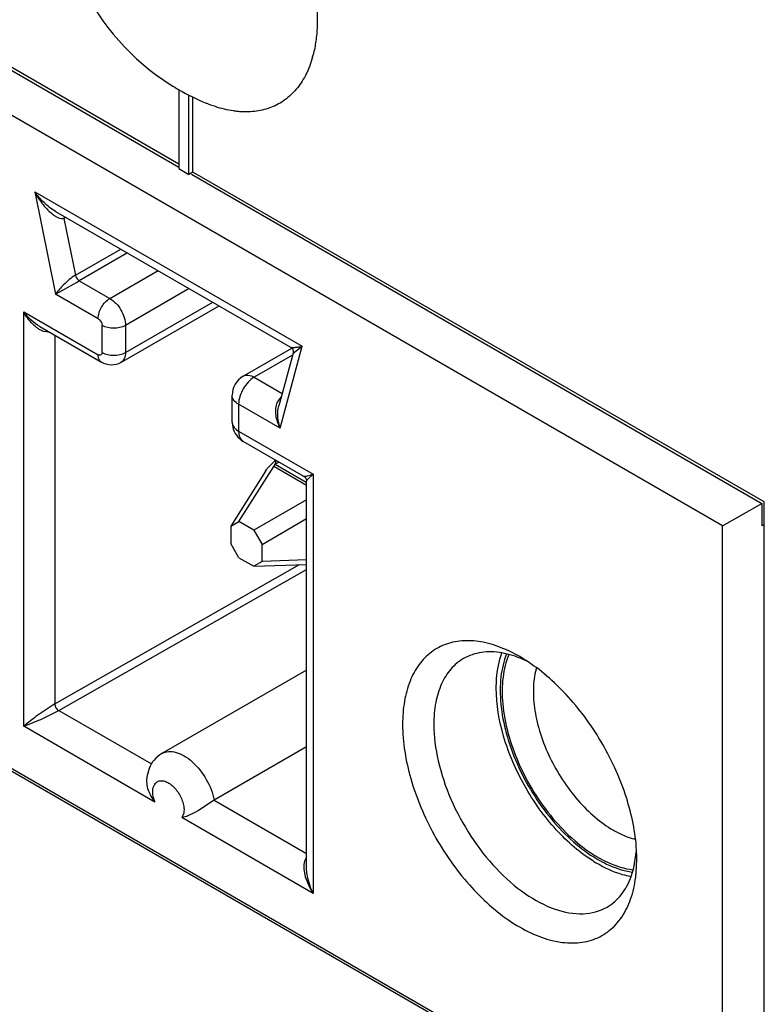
# Model space of a CAD drawing. Header units: inches. Extents: x 0 to 34, y 0 to 22.
# Tile 76 of 124: x 24.552 to 24.751, y 14.928 to 15.191. Entities that reach past the tile are written whole.
import ezdxf

# ---------------------------------------------------------------- set-up
doc = ezdxf.new("R2010")
doc.units = ezdxf.units.IN
doc.header["$LTSCALE"] = 1.87
doc.header["$MEASUREMENT"] = 0
doc.layers.get('0').update_dxf_attribs({"linetype": 'CONTINUOUS'})
doc.layers.add('02___PRT_ALL_AXES', color=7, linetype='CONTINUOUS')

msp = doc.modelspace()

# ---------------------------------------------------------------- linework, layer by layer
at = {"color": 7, "linetype": 'CONTINUOUS'}
for p, q in [((24.7400680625, 15.0554946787), (24.2045220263, 15.3647122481)), ((24.7400680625, 14.880708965), (24.0458367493, 15.2815494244)), ((24.5184897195, 15.1954865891), (24.5946569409, 15.1515085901)), ((24.5946569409, 15.1523132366), (24.5188381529, 15.1960900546)), ((24.5946569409, 15.172252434), (24.5946569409, 15.1510834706)), ((24.5973034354, 15.1495554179), (24.5973034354, 15.17074049)), ((24.5983640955, 15.150172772), (24.5983640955, 15.170208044)), ((24.5946569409, 15.1510834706), (24.5973034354, 15.1495554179)), ((24.5983640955, 15.1501678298), (24.5973034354, 15.1495554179)), ((24.5980156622, 15.1495693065), (24.7505076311, 15.0615223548)), ((24.7512049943, 15.0619243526), (24.5983640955, 15.150172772)), ((24.5560592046, 15.1448632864), (24.6275933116, 15.1035603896)), ((24.5560592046, 15.1448632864), (24.5616537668, 15.1175246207)), ((24.5616078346, 15.139662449), (24.62449041, 15.1033548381)), ((24.5639470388, 15.1383126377), (24.5638762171, 15.13774908)), ((24.5645094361, 15.137986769), (24.5638762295, 15.1377490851)), ((24.5638762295, 15.1377490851), (24.5669814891, 15.1225747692)), ((24.5669814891, 15.1225747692), (24.5790920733, 15.1295672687)), ((24.5808741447, 15.128538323), (24.5679898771, 15.1210991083)), ((24.5761668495, 15.116377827), (24.5890511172, 15.1238170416)), ((24.5679898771, 15.1210991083), (24.5761668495, 15.116377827)), ((24.5974023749, 15.1189951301), (24.5803426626, 15.1091450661)), ((24.5730349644, 15.1109532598), (24.5616537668, 15.1175246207)), ((24.5791197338, 15.0992093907), (24.6053949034, 15.1143803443)), ((24.5803426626, 15.1019125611), (24.6036655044, 15.1153788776)), ((24.5531259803, 15.112805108), (24.5730349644, 15.1013099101)), ((24.5531259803, 15.0019065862), (24.5531259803, 15.112805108)), ((24.5574010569, 15.1088389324), (24.5739521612, 15.0992825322)), ((24.5740789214, 15.1019125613), (24.5740789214, 15.1091450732)), ((24.5803426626, 15.1091450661), (24.5803426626, 15.1019125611)), ((24.5614468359, 15.1065029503), (24.5614468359, 15.0079160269)), ((24.6118403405, 15.0955735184), (24.624829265, 15.1030731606)), ((24.6217188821, 15.0816383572), (24.6275933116, 15.1035603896)), ((24.6251606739, 15.1017195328), (24.6275932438, 15.1035604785)), ((24.6250185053, 15.101184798), (24.6147933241, 15.0952809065)), ((24.6251644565, 15.1017294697), (24.621381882, 15.0876133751)), ((24.6147933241, 15.0952809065), (24.6222784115, 15.0909591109)), ((24.6088877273, 15.0832267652), (24.6088877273, 15.0904592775)), ((24.6210009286, 15.0886137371), (24.6219964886, 15.089912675)), ((24.6217188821, 15.0816383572), (24.6106174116, 15.0880482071)), ((24.6106174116, 15.0880482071), (24.6106174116, 15.0808156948)), ((24.6106174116, 15.0808156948), (24.6305263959, 15.0693204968)), ((24.6280687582, 15.0687424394), (24.6118403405, 15.0781125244)), ((24.6107048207, 15.0566591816), (24.6199803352, 15.0714478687)), ((24.6183291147, 15.0709267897), (24.6201809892, 15.0728741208)), ((24.6202277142, 15.0718899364), (24.6199803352, 15.0714478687)), ((24.6287967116, 15.0663574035), (24.6199803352, 15.0714478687)), ((24.6205469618, 15.0730854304), (24.6201793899, 15.072873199)), ((24.6202922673, 15.0720340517), (24.6202277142, 15.0718899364)), ((24.6202935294, 15.0720351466), (24.6204121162, 15.0720088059)), ((24.6214118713, 15.0725860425), (24.6204121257, 15.0720088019)), ((24.6204121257, 15.0720088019), (24.6286658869, 15.0672431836)), ((24.6178050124, 15.0701921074), (24.6085294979, 15.0554034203)), ((24.6178050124, 15.0701921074), (24.618145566, 15.070687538)), ((24.6290566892, 15.0679073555), (24.6305263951, 15.069320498)), ((24.6305263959, 15.0693204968), (24.6305263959, 14.9572165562)), ((24.6287946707, 15.0674684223), (24.6290566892, 15.0679073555)), ((24.6287967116, 14.9638776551), (24.6287967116, 15.067481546)), ((24.6287967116, 15.0624845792), (24.61470583, 15.054349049)), ((24.7400680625, 15.0554946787), (24.7505076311, 15.0615223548)), ((24.7505076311, 15.0615223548), (24.7505076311, 15.0554952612)), ((24.6085294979, 15.0554034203), (24.6107048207, 15.0566591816)), ((24.61470583, 15.054349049), (24.6107048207, 15.0566591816)), ((24.6168811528, 15.0505812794), (24.6287967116, 15.0574608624)), ((24.7512049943, 15.05589791), (24.7505076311, 15.0554952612)), ((24.6085294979, 15.0554034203), (24.6085294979, 15.0507836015)), ((24.61470583, 15.054349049), (24.6168811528, 15.0505812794)), ((24.7400680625, 14.880708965), (24.7400680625, 15.0554946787)), ((24.6107048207, 15.0470158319), (24.6085294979, 15.0507836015)), ((24.6168811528, 15.0459614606), (24.6168811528, 15.0505812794)), ((24.5614468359, 15.0079160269), (24.6268931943, 15.0451522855)), ((24.6107048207, 15.0470158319), (24.61470583, 15.0447056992)), ((24.6168811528, 15.0459614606), (24.61470583, 15.0447056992)), ((24.61470583, 15.0447056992), (24.6287967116, 15.0452220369)), ((24.6287967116, 15.046398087), (24.6168811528, 15.0459614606)), ((24.5625217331, 15.006125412), (24.6287967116, 15.043833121)), ((24.6845288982, 15.0206311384), (24.6810298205, 15.0215409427)), ((24.6857798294, 15.020541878), (24.6826705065, 15.0221579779)), ((24.6287967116, 15.0169571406), (24.5900962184, 14.9946119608)), ((24.5614468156, 15.0079158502), (24.5564060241, 15.0045133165)), ((24.5577262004, 15.0037510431), (24.5625240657, 15.0061240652)), ((24.5625217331, 15.006125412), (24.5872775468, 14.9918317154)), ((24.5559969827, 15.0042069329), (24.5538128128, 15.0024872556)), ((24.5541662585, 15.0022836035), (24.5571797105, 15.0035110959)), ((24.5882098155, 14.9816496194), (24.5531259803, 15.0019065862)), ((24.6287967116, 14.9963915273), (24.6040884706, 14.9821252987)), ((24.5866396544, 14.990600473), (24.5860296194, 14.9883484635)), ((24.5860312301, 14.9883529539), (24.585964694, 14.9874463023)), ((24.5877881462, 14.9855308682), (24.5880649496, 14.9862382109)), ((24.5871253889, 14.9832541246), (24.5882098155, 14.9816496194)), ((24.5882098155, 14.9816496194), (24.5878393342, 14.9828419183)), ((24.5955877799, 14.9818937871), (24.5958823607, 14.9807757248)), ((24.6040884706, 14.9821252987), (24.5998623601, 14.9794223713)), ((24.6040884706, 14.9821252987), (24.6287967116, 14.96785907)), ((24.5998623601, 14.9794223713), (24.5990459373, 14.9789131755)), ((24.5958130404, 14.978237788), (24.5954425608, 14.977473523)), ((24.5966727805, 14.9777422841), (24.5954425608, 14.977473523)), ((24.6305263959, 14.9572165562), (24.5954425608, 14.977473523)), ((24.5990459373, 14.9789131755), (24.5966727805, 14.9777422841)), ((24.7163122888, 14.9640721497), (24.7170125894, 14.9686463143)), ((24.6287957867, 14.9668765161), (24.6283763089, 14.9661827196)), ((24.7169454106, 14.9627898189), (24.7171010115, 14.9662949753)), ((24.6288654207, 14.9626761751), (24.6287946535, 14.9638961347)), ((24.7155968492, 14.9616972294), (24.7163122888, 14.9640721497)), ((24.6281006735, 14.9631177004), (24.6284167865, 14.9616575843)), ((24.6284167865, 14.9616575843), (24.6296309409, 14.9587112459)), ((24.6290968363, 14.961258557), (24.6288654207, 14.9626761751)), ((24.6299371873, 14.9585340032), (24.6290968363, 14.961258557))]:
    msp.add_line(p, q, dxfattribs=at)
for points in [[(24.6244839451, 15.1033585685), (24.6245863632, 15.1032935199), (24.6247697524, 15.103142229)], [(24.6247697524, 15.103142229), (24.6249367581, 15.1029484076), (24.6250701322, 15.1027225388), (24.6251616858, 15.1024737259), (24.6252065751, 15.1022145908), (24.6252055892, 15.1019662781), (24.6251619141, 15.1017199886)], [(24.6280585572, 15.0687483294), (24.6282561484, 15.0686116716), (24.628430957, 15.0684425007), (24.6285738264, 15.0682497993), (24.6286851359, 15.0680328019), (24.6287589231, 15.0678016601), (24.6287936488, 15.0675648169), (24.6287967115, 15.0674697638)]]:
    msp.add_lwpolyline(points, dxfattribs=at)
for centre, radius, start, end in [((24.5635542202, 15.1393210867), 0.0016046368, 275.939695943, 281.5763174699), ((24.3590103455, 15.4841317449), 0.4188855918, 298.9317828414, 299.9268575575), ((24.6147912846, 15.0904604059), 0.0059035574, 119.9906469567, 180.0109514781), ((24.6147568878, 15.0832288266), 0.0058691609, 180.0201228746, 186.6274128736), ((24.6108751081, 15.0832269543), 0.0019871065, 180.0054507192, 185.6599210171), ((24.6147858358, 15.0832224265), 0.0058971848, 186.5331870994, 233.5275181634), ((24.6147780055, 15.0831965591), 0.0058717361, 233.4389180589, 239.9797508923), ((24.6128340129, 15.0798331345), 0.0019866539, 234.3676377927, 239.9930644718), ((24.6217504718, 15.0696036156), 0.0027466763, 119.1607391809, 123.6063846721), ((24.6260744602, 15.0647946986), 0.0098789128, 141.6308813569, 143.3798720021), ((24.6681068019, 14.990654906), 0.0347065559, 65.189147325, 67.3017053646), ((24.6754827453, 14.9942250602), 0.027912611, 66.3352725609, 71.0896460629), ((24.6637728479, 14.9824697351), 0.0439749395, 56.5073358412, 59.970640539), ((24.6742272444, 14.9913190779), 0.0310781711, 63.6166259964, 66.3656719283), ((24.7077835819, 15.0124564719), 0.0182393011, 163.7406908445, 165.0044161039), ((24.6021811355, 14.9429744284), 0.0766967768, 126.6433609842, 127.0251479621), ((24.5264396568, 15.0742651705), 0.077143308, 293.4831807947, 293.9264710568), ((24.5400648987, 15.0395688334), 0.0398627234, 289.1262935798, 290.7167334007), ((24.579318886, 14.9716215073), 0.0400406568, 129.5688037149, 130.8558149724), ((24.5932060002, 14.987427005), 0.0072413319, 179.8473131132, 186.796927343), ((24.5902401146, 14.985047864), 0.0024795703, 144.9659373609, 151.3105609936), ((24.7210973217, 14.9893884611), 0.0182330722, 254.9935955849, 256.2697036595), ((24.6733243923, 14.9662721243), 0.0437766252, 0.0299077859, 3.2943606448), ((24.7241441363, 14.9965759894), 0.0349629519, 239.4907095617, 239.9976962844), ((24.7235305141, 14.9961161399), 0.0337359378, 239.9978382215, 240.4943086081), ((24.7255770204, 14.9978187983), 0.0377993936, 238.1747357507, 239.0766538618), ((24.6823170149, 14.9659399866), 0.0347713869, 352.6936160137, 354.8020728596), ((24.6455205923, 14.9672150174), 0.0180220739, 208.1546527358, 213.6962316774), ((24.6470546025, 14.9653990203), 0.018442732, 201.8534773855, 206.3381989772)]:
    msp.add_arc(centre, radius, start, end, dxfattribs=at)
for points, knots in [([(24.5616139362, 15.1396589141), (24.5605098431, 15.140296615), (24.5585019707, 15.1419136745), (24.5568173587, 15.1438390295), (24.5560592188, 15.1448632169)], [0, 0, 0, 0, 0.5001498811, 1, 1, 1, 1]), ([(24.5560592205, 15.1448632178), (24.556712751, 15.1436697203), (24.5581822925, 15.1414344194), (24.5600447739, 15.139465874), (24.5611095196, 15.1387056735)], [0, 0, 0, 0, 0.5098231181, 1, 1, 1, 1]), ([(24.5611095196, 15.1387056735), (24.561319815, 15.1385555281), (24.5620967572, 15.1380508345), (24.5630446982, 15.1376540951), (24.5637202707, 15.1377250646)], [0, 0, 0, 0, 0.2755667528, 1, 1, 1, 1]), ([(24.5669814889, 15.1225747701), (24.5658075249, 15.1218969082), (24.5639309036, 15.1202646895), (24.5622717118, 15.1184373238), (24.5616537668, 15.1175246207)], [0, 0, 0, 0, 0.551548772, 1, 1, 1, 1]), ([(24.5669814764, 15.1225747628), (24.5670750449, 15.122117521), (24.5673961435, 15.1215483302), (24.5678705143, 15.1211680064), (24.5679898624, 15.1210990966)], [0, 0, 0, 0, 0.7720323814, 1, 1, 1, 1]), ([(24.5730349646, 15.1109532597), (24.5730349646, 15.112026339), (24.5737682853, 15.1141458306), (24.5752370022, 15.1158409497), (24.5761668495, 15.116377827)], [0, 0, 0, 0, 0.4998530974, 1, 1, 1, 1]), ([(24.5761668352, 15.1163778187), (24.5774060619, 15.1156623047), (24.5793642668, 15.1134023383), (24.5803426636, 15.1105764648), (24.5803426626, 15.1091450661)], [0, 0, 0, 0, 0.4999231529, 1, 1, 1, 1]), ([(24.5565168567, 15.1086123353), (24.5561652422, 15.1088838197), (24.5548210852, 15.1100960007), (24.5537682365, 15.1116051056), (24.5531259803, 15.112805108)], [0, 0, 0, 0, 0.24606878, 1, 1, 1, 1]), ([(24.5730349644, 15.1109532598), (24.573183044, 15.1108677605), (24.573727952, 15.1104066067), (24.5740789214, 15.1096849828), (24.5740789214, 15.1091450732)], [0, 0, 0, 0, 0.2405266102, 1, 1, 1, 1]), ([(24.5597371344, 15.1073766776), (24.5588793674, 15.1073272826), (24.5577020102, 15.1077691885), (24.556755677, 15.1084279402), (24.5565168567, 15.1086123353)], [0, 0, 0, 0, 0.7400981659, 1, 1, 1, 1]), ([(24.5803426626, 15.1091450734), (24.5794133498, 15.1086084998), (24.5772111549, 15.1081837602), (24.575008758, 15.1086081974), (24.5740789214, 15.1091450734)], [0, 0, 0, 0, 0.4998591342, 1, 1, 1, 1]), ([(24.6244839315, 15.1033585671), (24.6246145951, 15.1032833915), (24.6250186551, 15.1032512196), (24.6256976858, 15.1032687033), (24.6265922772, 15.1033782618), (24.6272419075, 15.1034913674), (24.6275933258, 15.1035603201)], [0, 0, 0, 0, 0.1439989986, 0.3691547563, 0.6579095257, 1, 1, 1, 1]), ([(24.5740789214, 15.1019125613), (24.5740789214, 15.10166528), (24.5738823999, 15.1010474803), (24.5732491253, 15.1011862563), (24.5730349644, 15.1013099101)], [0, 0, 0, 0, 0.4999854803, 1, 1, 1, 1]), ([(24.5739521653, 15.0992825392), (24.5736534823, 15.0994551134), (24.5731376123, 15.1001010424), (24.5730349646, 15.1008869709), (24.5730349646, 15.10130991)], [0, 0, 0, 0, 0.4492215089, 1, 1, 1, 1]), ([(24.5740789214, 15.1019125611), (24.5750082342, 15.1013759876), (24.5772104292, 15.1009512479), (24.5794128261, 15.1013756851), (24.5803426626, 15.1019125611)], [0, 0, 0, 0, 0.4998591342, 1, 1, 1, 1]), ([(24.5803426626, 15.1019125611), (24.5803426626, 15.1013491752), (24.5802062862, 15.1003023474), (24.5795199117, 15.0994417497), (24.5791224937, 15.0992113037)], [0, 0, 0, 0, 0.5508357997, 1, 1, 1, 1]), ([(24.5791197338, 15.0992093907), (24.578346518, 15.0987629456), (24.5765153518, 15.0982969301), (24.5747242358, 15.098836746), (24.5739521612, 15.0992825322)], [0, 0, 0, 0, 0.5003692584, 1, 1, 1, 1]), ([(24.6147932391, 15.0952809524), (24.6135538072, 15.09456532), (24.6115956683, 15.0923052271), (24.6106174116, 15.0894793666), (24.6106174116, 15.0880482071)], [0, 0, 0, 0, 0.5000063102, 1, 1, 1, 1]), ([(24.6118404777, 15.0955732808), (24.6122388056, 15.0958032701), (24.6133287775, 15.0959687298), (24.6143048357, 15.0955629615), (24.6147933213, 15.0952809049)], [0, 0, 0, 0, 0.4491651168, 1, 1, 1, 1]), ([(24.6106174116, 15.0880482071), (24.6101289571, 15.0883302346), (24.609289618, 15.0889726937), (24.6088880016, 15.089999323), (24.6088880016, 15.0904592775)], [0, 0, 0, 0, 0.5508178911, 1, 1, 1, 1]), ([(24.6217188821, 15.0816383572), (24.6211694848, 15.0827267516), (24.6203932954, 15.0850109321), (24.6205114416, 15.0875504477), (24.6210009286, 15.0886137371)], [0, 0, 0, 0, 0.5101786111, 1, 1, 1, 1]), ([(24.6088976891, 15.0830309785), (24.6089404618, 15.0825992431), (24.6093752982, 15.0816751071), (24.6101605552, 15.081079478), (24.6106174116, 15.0808156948)], [0, 0, 0, 0, 0.4512727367, 1, 1, 1, 1]), ([(24.6106174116, 15.0808156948), (24.6106174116, 15.0802880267), (24.6107406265, 15.0793099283), (24.6113239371, 15.07847122), (24.6116766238, 15.0782184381)], [0, 0, 0, 0, 0.5487464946, 1, 1, 1, 1]), ([(24.6201809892, 15.0728741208), (24.6202558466, 15.0729173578), (24.6204677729, 15.0730038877), (24.6205010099, 15.0727393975), (24.6204702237, 15.0725779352), (24.6204103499, 15.0723390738), (24.6203420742, 15.0721597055), (24.6202922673, 15.0720340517)], [0, 0, 0, 0, 0.2185118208, 0.3872791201, 0.5122887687, 0.6583434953, 1, 1, 1, 1]), ([(24.6305263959, 15.0693204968), (24.6302309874, 15.0692182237), (24.6296962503, 15.0690421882), (24.6289689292, 15.068830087), (24.6284569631, 15.0687341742), (24.6281467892, 15.0686974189), (24.6280585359, 15.0687483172)], [0, 0, 0, 0, 0.3674682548, 0.6645296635, 0.880243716, 1, 1, 1, 1]), ([(24.6814993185, 15.0226734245), (24.679740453, 15.0234087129), (24.6762612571, 15.024530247), (24.6710212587, 15.0250190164), (24.6661948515, 15.0241628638), (24.6619924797, 15.0219434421), (24.658622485, 15.0184622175), (24.65619592, 15.013904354), (24.6547515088, 15.0084501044), (24.6544635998, 15.0045195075), (24.6544635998, 15.0024610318)], [0, 0, 0, 0, 0.1370939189, 0.2609309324, 0.3748851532, 0.4846270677, 0.5970162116, 0.7181196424, 0.8519678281, 1, 1, 1, 1]), ([(24.6810298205, 15.0215409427), (24.6792246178, 15.0218574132), (24.6756475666, 15.0220122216), (24.6722197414, 15.0208714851), (24.6707643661, 15.0200315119)], [0, 0, 0, 0, 0.5216836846, 1, 1, 1, 1]), ([(24.6795185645, 15.0121053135), (24.6795185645, 15.0129593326), (24.6796320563, 15.016144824), (24.6802240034, 15.0193339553), (24.6810237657, 15.0215279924)], [0, 0, 0, 0, 0.2677784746, 1, 1, 1, 1]), ([(24.6707643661, 15.0200315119), (24.6694981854, 15.0193007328), (24.6671295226, 15.0173088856), (24.6646079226, 15.0131858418), (24.6631096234, 15.0081044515), (24.6628152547, 15.0044060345), (24.6628152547, 15.0024610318)], [0, 0, 0, 0, 0.2177824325, 0.4509255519, 0.710255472, 1, 1, 1, 1]), ([(24.682286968, 15.0212792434), (24.68148682, 15.0193273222), (24.6804665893, 15.0148577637), (24.6805330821, 15.0076244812), (24.682049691, 14.9997883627), (24.6849334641, 14.9917752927), (24.6890225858, 14.9840210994), (24.6940923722, 14.9769556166), (24.6998581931, 14.9709719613), (24.7041852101, 14.9677554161), (24.7063942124, 14.9664537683)], [0, 0, 0, 0, 0.099114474, 0.2122194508, 0.3378176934, 0.4723239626, 0.6109485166, 0.7484027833, 0.8795352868, 1, 1, 1, 1]), ([(24.682912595, 15.0211100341), (24.6820870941, 15.0192028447), (24.6810165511, 15.0148049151), (24.6810237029, 15.0076573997), (24.6824894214, 14.9998913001), (24.6853315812, 14.9919382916), (24.6893867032, 14.9842414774), (24.694426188, 14.9772379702), (24.7001602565, 14.9713274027), (24.7044654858, 14.9681685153), (24.7066614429, 14.9669005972)], [0, 0, 0, 0, 0.0986013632, 0.2114077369, 0.3369941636, 0.4717237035, 0.6106851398, 0.7484381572, 0.8796903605, 1, 1, 1, 1]), ([(24.7170286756, 14.9687877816), (24.7167569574, 14.9735506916), (24.7146885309, 14.9834273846), (24.7084225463, 14.9973420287), (24.6995307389, 15.0097519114), (24.6920248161, 15.0165089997), (24.6880395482, 15.0191429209)], [0, 0, 0, 0, 0.2392324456, 0.4997729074, 0.7604484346, 1, 1, 1, 1]), ([(24.6901654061, 15.0171757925), (24.6897148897, 15.0154943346), (24.6892546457, 15.0117839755), (24.689710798, 15.0059360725), (24.6912320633, 14.9997373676), (24.6937427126, 14.993497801), (24.6971157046, 14.9875280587), (24.7011819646, 14.9821289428), (24.7057345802, 14.9775734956), (24.7091165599, 14.9751268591), (24.7108372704, 14.9741333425)], [0, 0, 0, 0, 0.1034729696, 0.2198555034, 0.3470280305, 0.4813723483, 0.61843037, 0.7534498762, 0.881894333, 1, 1, 1, 1]), ([(24.7056442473, 14.9657021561), (24.7019070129, 14.9680214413), (24.6948741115, 14.9741995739), (24.6866776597, 14.985706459), (24.6811065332, 14.9986219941), (24.6795185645, 15.0077685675), (24.6795185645, 15.0121053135)], [0, 0, 0, 0, 0.2395029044, 0.5023080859, 0.7638547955, 1, 1, 1, 1]), ([(24.5614468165, 15.0079156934), (24.5614491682, 15.0075582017), (24.5616959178, 15.0068541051), (24.5621823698, 15.0062884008), (24.562490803, 15.006107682)], [0, 0, 0, 0, 0.500015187, 1, 1, 1, 1]), ([(24.6544635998, 15.0024610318), (24.6544635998, 14.997565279), (24.6562198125, 14.9872397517), (24.6624135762, 14.9726019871), (24.6715727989, 14.9594527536), (24.6810999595, 14.9507779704), (24.6892223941, 14.9462353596), (24.6949933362, 14.9442736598), (24.7005035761, 14.9437129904), (24.7055659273, 14.9446346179), (24.7099329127, 14.9470609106), (24.7133614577, 14.9508627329), (24.7157368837, 14.9558133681), (24.7165522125, 14.9595410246), (24.7168060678, 14.9615179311)], [0, 0, 0, 0, 0.1377114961, 0.2902158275, 0.4440416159, 0.585310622, 0.6480789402, 0.7047068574, 0.7555984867, 0.8022403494, 0.847196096, 0.8935487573, 0.9439354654, 1, 1, 1, 1]), ([(24.6628152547, 15.0024610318), (24.6628152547, 14.9991799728), (24.6637331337, 14.9922812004), (24.6671592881, 14.9821519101), (24.672439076, 14.9723933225), (24.679145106, 14.9638082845), (24.6867412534, 14.9570817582), (24.694663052, 14.9527547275), (24.7024171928, 14.9512016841), (24.7072343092, 14.952439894), (24.7091519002, 14.953546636)], [0, 0, 0, 0, 0.1288273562, 0.2705625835, 0.4178820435, 0.5623870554, 0.6962048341, 0.8135969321, 0.9130674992, 1, 1, 1, 1]), ([(24.5900993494, 14.9946138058), (24.590624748, 14.9949165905), (24.5919071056, 14.995287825), (24.5940027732, 14.9950147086), (24.5961794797, 14.9940312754), (24.5991420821, 14.9918006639), (24.6021925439, 14.9878671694), (24.6037005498, 14.9840840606), (24.6040884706, 14.9821252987)], [0, 0, 0, 0, 0.087026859, 0.1844172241, 0.2974789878, 0.4262127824, 0.7134311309, 1, 1, 1, 1]), ([(24.5901004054, 14.9946143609), (24.5893226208, 14.9941662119), (24.5879160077, 14.9929929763), (24.5869789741, 14.9914269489), (24.5866396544, 14.990600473)], [0, 0, 0, 0, 0.5011823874, 1, 1, 1, 1]), ([(24.5882098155, 14.9864712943), (24.5883891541, 14.9867264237), (24.5888649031, 14.9871731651), (24.5898453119, 14.9874320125), (24.5909343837, 14.9872577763), (24.5925168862, 14.9864853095), (24.5942823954, 14.9847123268), (24.5952524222, 14.9828917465), (24.5955877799, 14.9818937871)], [0, 0, 0, 0, 0.091128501, 0.1827990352, 0.2861581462, 0.4067272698, 0.6923564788, 1, 1, 1, 1]), ([(24.5878393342, 14.9828419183), (24.5877828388, 14.9830839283), (24.5876183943, 14.9839679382), (24.5876220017, 14.9848999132), (24.5877881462, 14.9855308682)], [0, 0, 0, 0, 0.2758293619, 1, 1, 1, 1]), ([(24.5958823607, 14.9807757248), (24.595925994, 14.9805449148), (24.5960448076, 14.9797043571), (24.5960005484, 14.9788243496), (24.5958130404, 14.978237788)], [0, 0, 0, 0, 0.2761227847, 1, 1, 1, 1]), ([(24.7108372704, 14.9741333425), (24.7112961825, 14.9738683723), (24.7130634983, 14.9729126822), (24.7149471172, 14.9721602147), (24.7163762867, 14.9717771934)], [0, 0, 0, 0, 0.2637021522, 1, 1, 1, 1]), ([(24.6283763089, 14.9661827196), (24.6282764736, 14.9659551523), (24.6279646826, 14.9649623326), (24.6279905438, 14.963895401), (24.6281006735, 14.9631177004)], [0, 0, 0, 0, 0.2403407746, 1, 1, 1, 1]), ([(24.7066614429, 14.9662978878), (24.7074363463, 14.9658504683), (24.7103664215, 14.9643054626), (24.7135768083, 14.9632314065), (24.7159749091, 14.9629045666)], [0, 0, 0, 0, 0.2699178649, 1, 1, 1, 1]), ([(24.706915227, 14.9667555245), (24.7076858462, 14.9663194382), (24.7105945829, 14.9648209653), (24.7137847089, 14.9638030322), (24.7161582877, 14.963528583)], [0, 0, 0, 0, 0.2703798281, 1, 1, 1, 1]), ([(24.7155929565, 14.9616810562), (24.7148175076, 14.9618168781), (24.7115093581, 14.9625929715), (24.7083871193, 14.9640537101), (24.7061522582, 14.9653923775)], [0, 0, 0, 0, 0.2320659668, 1, 1, 1, 1]), ([(24.7091519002, 14.953546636), (24.7106094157, 14.9543878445), (24.7133138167, 14.9567918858), (24.7149685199, 14.9599726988), (24.7155968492, 14.9616972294)], [0, 0, 0, 0, 0.4783160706, 1, 1, 1, 1])]:
    msp.add_open_spline(points, degree=3, knots=knots, dxfattribs=at)
for points in [[(24.5574004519, 15.1088377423), (24.5557190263, 15.1098133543), (24.5542820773, 15.1112422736), (24.5531259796, 15.1128051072)], [(24.6217188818, 15.0816383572), (24.6210942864, 15.0835364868), (24.6208676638, 15.0856933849), (24.6213840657, 15.087623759)], [(24.5860155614, 14.9865699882), (24.5861523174, 14.9854124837), (24.586559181, 14.9842729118), (24.5871253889, 14.9832541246)]]:
    msp.add_open_spline(points, degree=3, dxfattribs=at)
at = {"layer": '02___PRT_ALL_AXES', "color": 7, "linetype": 'CONTINUOUS'}
for p, q in [((24.0453064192, 15.2812438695), (24.7512049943, 14.8736668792)), ((24.5945254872, 15.172252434), (24.5946564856, 15.1721770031)), ((24.7512049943, 14.8736668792), (24.7512049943, 15.0619243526))]:
    msp.add_line(p, q, dxfattribs=at)
for centre, radius, start, end in [((24.6265581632, 15.2277312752), 0.0640623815, 172.6169625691, 237.9229327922), ((24.6015633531, 15.1889801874), 0.0299223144, 344.4503645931, 345.5636222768), ((24.6265509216, 15.2277169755), 0.0640464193, 237.9216285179, 239.9977017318), ((24.6265581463, 15.2277310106), 0.0640621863, 240.1335800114, 247.3862220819)]:
    msp.add_arc(centre, radius, start, end, dxfattribs=at)
for points, knots in [([(24.6020749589, 15.2473276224), (24.6032952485, 15.2464205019), (24.605707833, 15.2444700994), (24.6091580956, 15.2412358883), (24.6124771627, 15.2376681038), (24.6156284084, 15.2338057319), (24.6185774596, 15.2296910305), (24.6212920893, 15.2253690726), (24.623742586, 15.2208871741), (24.6259020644, 15.2162943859), (24.6277468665, 15.2116409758), (24.6292568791, 15.2069778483), (24.630415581, 15.2023559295), (24.6312101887, 15.1978254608), (24.6316318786, 15.1934359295), (24.6316690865, 15.1898878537), (24.6315012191, 15.1871658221), (24.6312137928, 15.1846052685), (24.630852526, 15.1827309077), (24.6305408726, 15.1815204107)], [0, 0, 0, 0, 0.0606648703, 0.1236326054, 0.1885328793, 0.2549358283, 0.3223805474, 0.3903810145, 0.4584390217, 0.5260551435, 0.5927394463, 0.658023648, 0.7214725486, 0.7826961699, 0.8413645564, 0.8972236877, 0.9240531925, 0.9501292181, 1, 1, 1, 1]), ([(24.6303904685, 15.1809588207), (24.6301724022, 15.1801753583), (24.6298000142, 15.1790244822), (24.6292047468, 15.1775452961), (24.628565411, 15.1761529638), (24.6276630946, 15.1745194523), (24.6264074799, 15.1727307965), (24.6249950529, 15.1711426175), (24.6234336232, 15.1697639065), (24.6217313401, 15.1686032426), (24.6198982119, 15.1676669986), (24.6179446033, 15.1669609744), (24.6158819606, 15.1664882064), (24.6137219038, 15.1662512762), (24.6118677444, 15.1662504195), (24.6103507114, 15.1663641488), (24.6087802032, 15.1665590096), (24.6067757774, 15.1669530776), (24.6043459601, 15.1676520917), (24.602734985, 15.1682566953), (24.6019251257, 15.1685940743)], [0, 0, 0, 0, 0.0678411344, 0.1007333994, 0.1329718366, 0.195608, 0.2561117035, 0.3149073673, 0.3724973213, 0.4294397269, 0.4863267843, 0.5437533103, 0.6022856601, 0.6624381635, 0.724651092, 0.7566563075, 0.7893033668, 0.8566217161, 0.9268133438, 1, 1, 1, 1])]:
    msp.add_open_spline(points, degree=3, knots=knots, dxfattribs=at)

doc.saveas('drawing.dxf')
